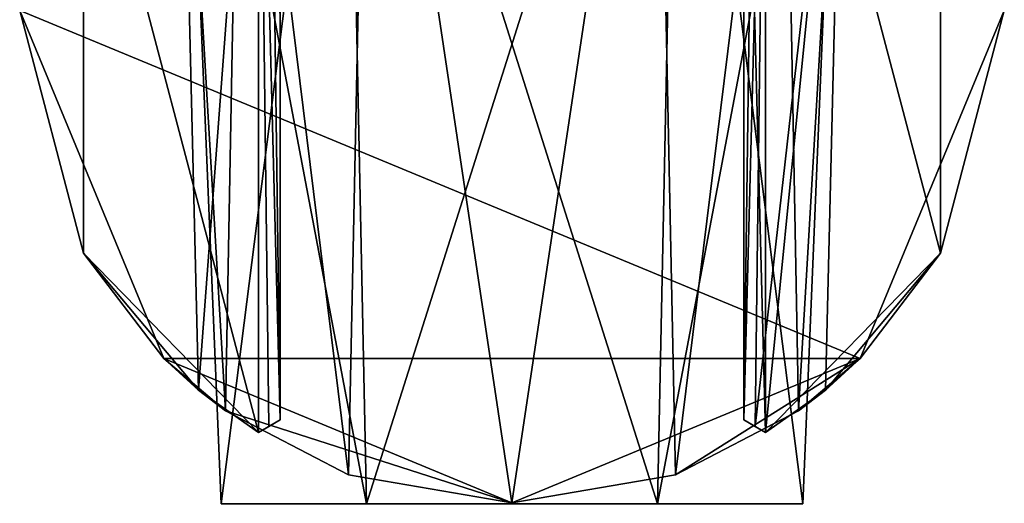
# Model space of a CAD drawing. Header units: millimetres. Extents: x -147 to 294, y -82 to 275.
# Tile 35 of 256: x 216 to 250, y 3 to 20. Entities that reach past the tile are written whole.
import ezdxf

# ---------------------------------------------------------------- set-up
doc = ezdxf.new("R2010")
doc.units = ezdxf.units.MM
doc.header["$LTSCALE"] = 67.506716
for name, color, linetype in [('4062', 7, 'CONTINUOUS'), ('4065', 7, 'CONTINUOUS'), ('4072', 7, 'CONTINUOUS'), ('4073', 7, 'CONTINUOUS'), ('4075', 7, 'CONTINUOUS'), ('4076', 7, 'CONTINUOUS'), ('4077', 7, 'CONTINUOUS'), ('4078', 7, 'CONTINUOUS'), ('4081', 7, 'CONTINUOUS'), ('4082', 7, 'CONTINUOUS')]:
    doc.layers.add(name, color=color, linetype=linetype)

msp = doc.modelspace()

# ---------------------------------------------------------------- linework, layer by layer
at = {"layer": '4062', "linetype": 'CONTINUOUS'}
for points in [[(223.35, 2.958, -39.1), (221.934, 36.958, -39.1), (227.662, 36.958, -49.022), (223.35, 2.958, -39.1)], [(228.37, 2.958, -47.795), (223.35, 2.958, -39.1), (227.662, 36.958, -49.022), (228.37, 2.958, -47.795)], [(239.118, 36.958, -49.022), (228.37, 2.958, -47.795), (227.662, 36.958, -49.022), (239.118, 36.958, -49.022)], [(238.41, 2.958, -47.795), (228.37, 2.958, -47.795), (239.118, 36.958, -49.022), (238.41, 2.958, -47.795)], [(243.43, 2.958, -39.1), (238.41, 2.958, -47.795), (244.847, 36.958, -39.1), (243.43, 2.958, -39.1)], [(244.847, 36.958, -39.1), (238.41, 2.958, -47.795), (239.118, 36.958, -49.022), (244.847, 36.958, -39.1)]]:
    msp.add_3dface(points, dxfattribs=at)
at = {"layer": '4065', "linetype": 'CONTINUOUS'}
for points in [[(221.934, 36.958, -39.1), (223.35, 2.958, -39.1), (228.37, 2.958, -30.405), (221.934, 36.958, -39.1)], [(221.934, 36.958, -39.1), (228.37, 2.958, -30.405), (227.662, 36.958, -29.178), (221.934, 36.958, -39.1)], [(228.37, 2.958, -30.405), (238.41, 2.958, -30.405), (227.662, 36.958, -29.178), (228.37, 2.958, -30.405)], [(227.662, 36.958, -29.178), (238.41, 2.958, -30.405), (239.118, 36.958, -29.178), (227.662, 36.958, -29.178)], [(238.41, 2.958, -30.405), (243.43, 2.958, -39.1), (239.118, 36.958, -29.178), (238.41, 2.958, -30.405)], [(243.43, 2.958, -39.1), (244.847, 36.958, -39.1), (239.118, 36.958, -29.178), (243.43, 2.958, -39.1)]]:
    msp.add_3dface(points, dxfattribs=at)
at = {"layer": '4072', "linetype": 'CONTINUOUS'}
for points in [[(216.39, 20, -81.1), (250.39, 20, -81.1), (245.411, 7.979, -81.1), (216.39, 20, -81.1)], [(221.369, 7.979, -81.1), (216.39, 20, -81.1), (245.411, 7.979, -81.1), (221.369, 7.979, -81.1)], [(233.39, 3, -81.1), (221.369, 7.979, -81.1), (245.411, 7.979, -81.1), (233.39, 3, -81.1)]]:
    msp.add_3dface(points, dxfattribs=at)
at = {"layer": '4073', "linetype": 'CONTINUOUS'}
for points in [[(218.595, 28.373, -29.1), (224.633, 5.429, -29.1), (224.633, 34.571, -29.1), (218.595, 28.373, -29.1)], [(225.39, 5.858, -29.1), (225.39, 34.142, -29.1), (224.633, 34.571, -29.1), (225.39, 5.858, -29.1)], [(224.633, 5.429, -29.1), (225.39, 5.858, -29.1), (224.633, 34.571, -29.1), (224.633, 5.429, -29.1)], [(242.148, 5.429, -29.1), (242.148, 34.571, -29.1), (241.39, 34.142, -29.1), (242.148, 5.429, -29.1)], [(248.185, 28.373, -29.1), (242.148, 34.571, -29.1), (248.185, 11.627, -29.1), (248.185, 28.373, -29.1)], [(248.185, 11.627, -29.1), (242.148, 34.571, -29.1), (242.148, 5.429, -29.1), (248.185, 11.627, -29.1)], [(241.39, 5.858, -29.1), (242.148, 5.429, -29.1), (241.39, 34.142, -29.1), (241.39, 5.858, -29.1)], [(216.39, 20, -29.1), (218.595, 11.627, -29.1), (218.595, 28.373, -29.1), (216.39, 20, -29.1)], [(218.595, 11.627, -29.1), (224.633, 5.429, -29.1), (218.595, 28.373, -29.1), (218.595, 11.627, -29.1)], [(250.39, 20, -29.1), (248.185, 28.373, -29.1), (248.185, 11.627, -29.1), (250.39, 20, -29.1)]]:
    msp.add_3dface(points, dxfattribs=at)
at = {"layer": '4075', "linetype": 'CONTINUOUS'}
for points in [[(216.39, 20, -81.1), (221.369, 7.979, -81.1), (216.39, 20, -29.1), (216.39, 20, -81.1)], [(221.369, 7.979, -81.1), (218.595, 11.627, -29.1), (216.39, 20, -29.1), (221.369, 7.979, -81.1)], [(245.411, 7.979, -81.1), (250.39, 20, -81.1), (248.185, 11.627, -29.1), (245.411, 7.979, -81.1)], [(250.39, 20, -81.1), (250.39, 20, -29.1), (248.185, 11.627, -29.1), (250.39, 20, -81.1)], [(218.595, 11.627, -29.1), (221.369, 7.979, -81.1), (222.565, 6.892, -38.17), (218.595, 11.627, -29.1)], [(224.633, 5.429, -29.1), (218.595, 11.627, -29.1), (224.633, 5.429, -32.743), (224.633, 5.429, -29.1)], [(224.633, 5.429, -32.743), (218.595, 11.627, -29.1), (222.565, 6.892, -38.17), (224.633, 5.429, -32.743)], [(248.185, 11.627, -29.1), (242.148, 5.429, -29.1), (244.215, 6.892, -38.17), (248.185, 11.627, -29.1)], [(245.411, 7.979, -81.1), (248.185, 11.627, -29.1), (244.215, 6.892, -38.17), (245.411, 7.979, -81.1)], [(221.369, 7.979, -81.1), (233.39, 3, -81.1), (223.496, 6.176, -43.535), (221.369, 7.979, -81.1)], [(222.565, 6.892, -38.17), (221.369, 7.979, -81.1), (223.496, 6.176, -43.535), (222.565, 6.892, -38.17)], [(233.39, 3, -81.1), (245.411, 7.979, -81.1), (233.39, 3, -49.85), (233.39, 3, -81.1)], [(233.39, 3, -49.85), (245.411, 7.979, -81.1), (239.038, 3.965, -48.28), (233.39, 3, -49.85)], [(239.038, 3.965, -48.28), (245.411, 7.979, -81.1), (243.284, 6.176, -43.535), (239.038, 3.965, -48.28)], [(243.284, 6.176, -43.535), (245.411, 7.979, -81.1), (244.215, 6.892, -38.17), (243.284, 6.176, -43.535)], [(244.215, 6.892, -38.17), (242.148, 5.429, -29.1), (242.148, 5.429, -32.743), (244.215, 6.892, -38.17)], [(223.496, 6.176, -43.535), (233.39, 3, -81.1), (227.743, 3.965, -48.28), (223.496, 6.176, -43.535)], [(227.743, 3.965, -48.28), (233.39, 3, -81.1), (233.39, 3, -49.85), (227.743, 3.965, -48.28)]]:
    msp.add_3dface(points, dxfattribs=at)
at = {"layer": '4076', "linetype": 'CONTINUOUS'}
for points in [[(228.416, 36.256, -49.721), (224.012, 34.179, -46.039), (227.743, 3.965, -48.28), (228.416, 36.256, -49.721)], [(228.416, 36.256, -49.721), (227.743, 3.965, -48.28), (233.39, 3, -49.85), (228.416, 36.256, -49.721)], [(238.365, 36.256, -49.721), (228.416, 36.256, -49.721), (233.39, 3, -49.85), (238.365, 36.256, -49.721)], [(238.365, 36.256, -49.721), (233.39, 3, -49.85), (239.038, 3.965, -48.28), (238.365, 36.256, -49.721)], [(242.768, 34.179, -46.039), (238.365, 36.256, -49.721), (239.038, 3.965, -48.28), (242.768, 34.179, -46.039)], [(221.938, 32.564, -41.063), (224.633, 34.571, -31.374), (222.565, 6.892, -38.17), (221.938, 32.564, -41.063)], [(224.633, 34.571, -31.374), (224.633, 5.429, -32.743), (222.565, 6.892, -38.17), (224.633, 34.571, -31.374)], [(224.633, 5.429, -32.743), (224.633, 34.571, -31.374), (224.997, 5.635, -32.26), (224.633, 5.429, -32.743)], [(224.997, 5.635, -32.26), (224.633, 34.571, -31.374), (225.39, 5.858, -31.794), (224.997, 5.635, -32.26)], [(225.39, 5.858, -31.794), (224.633, 34.571, -31.374), (225, 34.363, -30.985), (225.39, 5.858, -31.794)], [(225.39, 19.688, -31.203), (225.39, 5.858, -31.794), (225, 34.363, -30.985), (225.39, 19.688, -31.203)], [(225.39, 34.142, -30.609), (225.39, 19.688, -31.203), (225, 34.363, -30.985), (225.39, 34.142, -30.609)], [(241.78, 34.363, -30.985), (242.148, 34.571, -31.374), (241.39, 5.858, -31.794), (241.78, 34.363, -30.985)], [(241.39, 5.858, -31.794), (242.148, 34.571, -31.374), (241.784, 5.635, -32.26), (241.39, 5.858, -31.794)], [(241.39, 19.688, -31.203), (241.78, 34.363, -30.985), (241.39, 5.858, -31.794), (241.39, 19.688, -31.203)], [(242.148, 34.571, -31.374), (244.842, 32.564, -41.063), (241.784, 5.635, -32.26), (242.148, 34.571, -31.374)], [(224.012, 34.179, -46.039), (221.938, 32.564, -41.063), (223.496, 6.176, -43.535), (224.012, 34.179, -46.039)], [(224.012, 34.179, -46.039), (223.496, 6.176, -43.535), (227.743, 3.965, -48.28), (224.012, 34.179, -46.039)], [(242.768, 34.179, -46.039), (239.038, 3.965, -48.28), (243.284, 6.176, -43.535), (242.768, 34.179, -46.039)], [(244.842, 32.564, -41.063), (242.768, 34.179, -46.039), (243.284, 6.176, -43.535), (244.842, 32.564, -41.063)], [(221.938, 32.564, -41.063), (222.565, 6.892, -38.17), (223.496, 6.176, -43.535), (221.938, 32.564, -41.063)], [(244.842, 32.564, -41.063), (242.148, 5.429, -32.743), (241.784, 5.635, -32.26), (244.842, 32.564, -41.063)], [(244.842, 32.564, -41.063), (244.215, 6.892, -38.17), (242.148, 5.429, -32.743), (244.842, 32.564, -41.063)], [(244.842, 32.564, -41.063), (243.284, 6.176, -43.535), (244.215, 6.892, -38.17), (244.842, 32.564, -41.063)]]:
    msp.add_3dface(points, dxfattribs=at)
at = {"layer": '4077', "linetype": 'CONTINUOUS'}
for points in [[(241.39, 5.858, -29.1), (241.39, 34.142, -29.1), (241.39, 5.858, -31.794), (241.39, 5.858, -29.1)], [(241.39, 34.142, -29.1), (241.39, 19.688, -31.203), (241.39, 5.858, -31.794), (241.39, 34.142, -29.1)]]:
    msp.add_3dface(points, dxfattribs=at)
at = {"layer": '4078', "linetype": 'CONTINUOUS'}
for points in [[(225.39, 34.142, -29.1), (225.39, 5.858, -29.1), (225.39, 34.142, -30.609), (225.39, 34.142, -29.1)], [(225.39, 5.858, -29.1), (225.39, 19.688, -31.203), (225.39, 34.142, -30.609), (225.39, 5.858, -29.1)], [(225.39, 5.858, -29.1), (225.39, 5.858, -31.794), (225.39, 19.688, -31.203), (225.39, 5.858, -29.1)]]:
    msp.add_3dface(points, dxfattribs=at)
at = {"layer": '4081', "linetype": 'CONTINUOUS'}
for points in [[(225.39, 5.858, -29.1), (224.633, 5.429, -29.1), (224.633, 5.429, -32.743), (225.39, 5.858, -29.1)], [(225.39, 5.858, -29.1), (224.633, 5.429, -32.743), (224.997, 5.635, -32.26), (225.39, 5.858, -29.1)], [(225.39, 5.858, -29.1), (224.997, 5.635, -32.26), (225.39, 5.858, -31.794), (225.39, 5.858, -29.1)]]:
    msp.add_3dface(points, dxfattribs=at)
at = {"layer": '4082', "linetype": 'CONTINUOUS'}
for points in [[(242.148, 5.429, -29.1), (241.39, 5.858, -29.1), (241.39, 5.858, -31.794), (242.148, 5.429, -29.1)], [(242.148, 5.429, -29.1), (241.39, 5.858, -31.794), (241.784, 5.635, -32.26), (242.148, 5.429, -29.1)], [(242.148, 5.429, -32.743), (242.148, 5.429, -29.1), (241.784, 5.635, -32.26), (242.148, 5.429, -32.743)]]:
    msp.add_3dface(points, dxfattribs=at)

doc.saveas('drawing.dxf')
